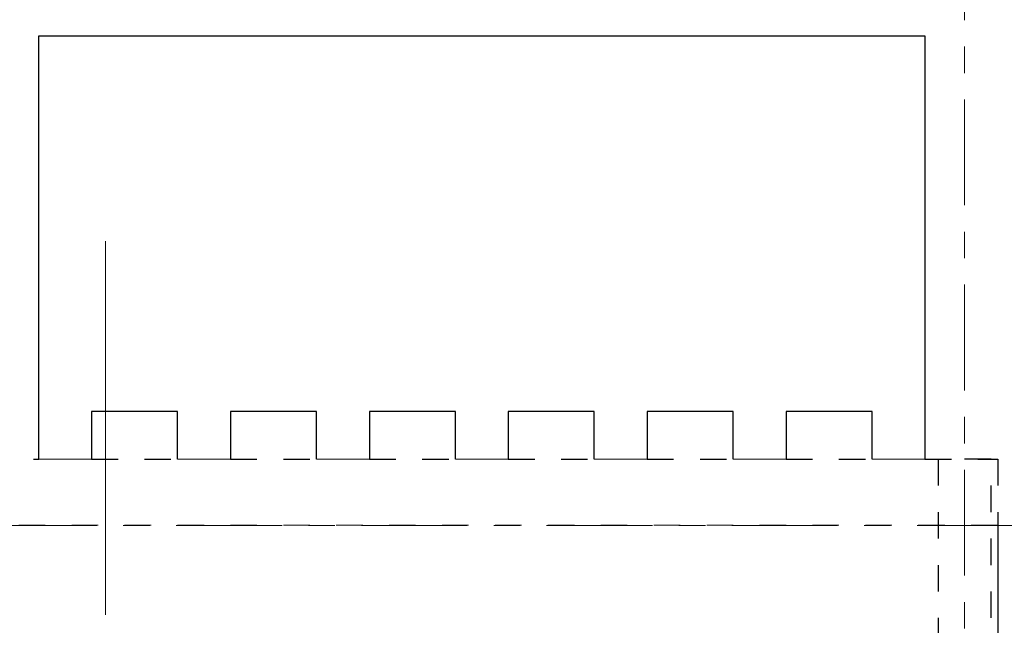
# Model space of a CAD drawing. Header units: metres. Extents: x -38 to 93, y -15 to 21.
# Tile 66 of 256: x 28.98 to 32.7, y 16.02 to 18.31. Entities that reach past the tile are written whole.
import ezdxf

# ---------------------------------------------------------------- set-up
doc = ezdxf.new("R2010")
doc.units = ezdxf.units.M
doc.header["$PDMODE"] = 65
for name, pattern in [('______11', [0.5, 0.4, -0.05, 0, -0.05]), ('______2', [0.0405, 0.03, -0.0105]), ('______3', [0.5, 0.4, -0.1]), ('______5', [1.1, 0.8, -0.1, 0.1, -0.1])]:
    doc.linetypes.add(name, pattern=pattern)
for name, color, linetype, lineweight in [('XR$1$Осевая линия (1)', 7, '______5', 13), ('XR$1$Размерная линия (1)', 7, 'Continuous', 13), ('XR$4$Балка (1)', 7, '______3', 13), ('XR$4$Перекрытие (1)', 7, 'Continuous', 35)]:
    doc.layers.add(name, color=color, linetype=linetype, lineweight=lineweight)
doc.layers.add('XR$6$Стена_ бетон несущ.', color=7, linetype='Continuous', lineweight=70, true_color=0xb4b496)
doc.styles.add('ISOCPEUR', font='txt')
doc.dimstyles.new('DIMSTYLE_3', dxfattribs={"dimtxt": 0.2, "dimasz": 0.2, "dimexe": 0, "dimexo": 0, "dimgap": 0.1, "dimtad": 2, "dimdec": 0, "dimlfac": 1000, "dimrnd": 5, "dimzin": 12, "dimdsep": 46, "dimtxsty": 'ISOCPEUR', "dimblk1": 'ALL_ML_STRICH', "dimblk2": 'ALL_ML_STRICH', "dimsah": 1, "dimcen": 0, "dimclrd": 7, "dimclre": 256, "dimclrt": 7, "dimadec": 0, "dimazin": 0, "dimtfac": 1, "dimtdec": 0, "dimtix": 1, "dimtmove": 2, "dimatfit": 3, "dimfxl": 0, "dimtzin": 0, "dimlwd": 0, "dimlwe": -3, "dimarcsym": 0})

# ---------------------------------------------------------------- blocks, each defined once
blk = doc.blocks.new('ALL_ML_STRICH')
at = {"color": 0, "linetype": 'ByBlock', "lineweight": -2}
for p, q in [((0, -0.5), (0, 0.5)), ((-0.3, -0.3), (0.3, 0.3)), ((-1, 0), (0.5, 0))]:
    blk.add_line(p, q, dxfattribs=at)
blk = doc.blocks.new('*D10')
at = {"layer": 'DEFPOINTS', "color": 7, "linetype": 'Continuous', "lineweight": 13, "transparency": 33554687}
for p in [(0.5, 19.5574), (0.5, 19.3768), (61.6, 17.1197)]:
    blk.add_point(p, dxfattribs=at)
at = {"layer": 'XR$1$Размерная линия (1)', "color": 9, "linetype": 'Continuous', "lineweight": -2, "true_color": 0xc7c7c7, "transparency": 33554687}
for p, q in [((0.5, 19.3568), (0.5, 19.5574)), ((61.6, 17.1397), (61.6, 19.5574))]:
    blk.add_line(p, q, dxfattribs=at)
at = {"layer": 'XR$1$Размерная линия (1)', "color": 7, "linetype": 'Continuous', "lineweight": -2, "transparency": 33554687}
blk.add_line((0.5, 19.5574), (61.6, 19.5574), dxfattribs=at)
at = {"layer": 'XR$1$Размерная линия (1)', "color": 7, "linetype": 'Continuous', "lineweight": 13, "transparency": 33554687, "xscale": 0.2, "yscale": 0.2, "zscale": 0.2, "rotation": 180}
blk.add_blockref('ALL_ML_STRICH', (0.5, 19.5574), dxfattribs=at)
at = {"layer": 'XR$1$Размерная линия (1)', "color": 7, "linetype": 'Continuous', "lineweight": 13, "transparency": 33554687, "xscale": 0.2, "yscale": 0.2, "zscale": 0.2}
blk.add_blockref('ALL_ML_STRICH', (61.6, 19.5574), dxfattribs=at)
at = {"layer": 'XR$1$Размерная линия (1)', "color": 7, "linetype": 'Continuous', "lineweight": 13, "transparency": 33554687, "insert": (31.1, 19.7074), "char_height": 0.2, "width": 1, "attachment_point": 5, "style": 'ISOCPEUR'}
blk.add_mtext('\\A1;{61100}', dxfattribs=at)

msp = doc.modelspace()

# ---------------------------------------------------------------- linework, layer by layer
at = {"color": 52, "linetype": 'Continuous', "lineweight": 13, "transparency": 33554687}
msp.add_line((29.3023, 17.4744), (29.3023, 16.0616), dxfattribs=at)
msp.add_line((29.3023, 17.4744), (29.3023, 16.0616), dxfattribs=at)
at = {"layer": 'XR$1$Осевая линия (1)', "color": 253, "linetype": '______11', "lineweight": 13, "true_color": 0xa0a0a0, "transparency": 33554687}
for p, q in [((32.55, -3.39), (32.55, 19.78)), ((-2.63, 16.4), (62.6, 16.4))]:
    msp.add_line(p, q, dxfattribs=at)
at = {"layer": 'XR$4$Балка (1)', "color": 7, "linetype": '______2', "lineweight": 25, "transparency": 33554687}
for p, q in [((26.03, 16.6502), (29.0501, 16.6502)), ((29.2501, 16.6502), (29.5751, 16.6502)), ((29.7751, 16.6502), (30.1001, 16.6502)), ((30.3001, 16.6502), (30.6251, 16.6502)), ((30.8251, 16.6502), (31.1501, 16.6502)), ((31.3501, 16.6502), (31.6751, 16.6502)), ((31.8751, 16.6502), (32.2001, 16.6502)), ((32.4001, 16.6502), (32.675, 16.6502)), ((32.675, 16.6502), (32.675, 16.4002))]:
    msp.add_line(p, q, dxfattribs=at)
at = {"layer": 'XR$4$Балка (1)', "color": 7, "linetype": '______2', "lineweight": 18, "transparency": 33554687}
for p, q in [((29.0501, 16.6502), (29.2501, 16.6502)), ((29.5751, 16.6502), (29.7751, 16.6502)), ((30.1001, 16.6502), (30.3001, 16.6502)), ((30.6251, 16.6502), (30.8251, 16.6502)), ((31.1501, 16.6502), (31.3501, 16.6502)), ((31.6751, 16.6502), (31.8751, 16.6502)), ((32.2001, 16.6502), (32.4001, 16.6502))]:
    msp.add_line(p, q, dxfattribs=at)
at = {"layer": 'XR$4$Перекрытие (1)', "color": 7, "linetype": 'Continuous', "lineweight": 25, "transparency": 33554687}
for p, q in [((29.0501, 16.8302), (29.0501, 18.2502)), ((29.0501, 18.2502), (32.4001, 18.2502)), ((32.4001, 18.2502), (32.4001, 16.8302)), ((29.0501, 16.6502), (29.0501, 16.8302)), ((29.5751, 16.8302), (29.2501, 16.8302)), ((29.2501, 16.8302), (29.2501, 16.6502)), ((29.5751, 16.6502), (29.5751, 16.8302)), ((30.1001, 16.8302), (29.7751, 16.8302)), ((29.7751, 16.8302), (29.7751, 16.6502)), ((30.1001, 16.6502), (30.1001, 16.8302)), ((30.3001, 16.8302), (30.3001, 16.6502)), ((30.6251, 16.8302), (30.3001, 16.8302)), ((30.6251, 16.6502), (30.6251, 16.8302)), ((31.1501, 16.8302), (30.8251, 16.8302)), ((30.8251, 16.8302), (30.8251, 16.6502)), ((31.1501, 16.6502), (31.1501, 16.8302)), ((31.6751, 16.8302), (31.3501, 16.8302)), ((31.3501, 16.8302), (31.3501, 16.6502)), ((31.6751, 16.6502), (31.6751, 16.8302)), ((32.2001, 16.8302), (31.8751, 16.8302)), ((31.8751, 16.8302), (31.8751, 16.6502)), ((32.2001, 16.6502), (32.2001, 16.8302)), ((32.4001, 16.8302), (32.4001, 16.6502)), ((32.675, 16.4002), (32.675, -0.25))]:
    msp.add_line(p, q, dxfattribs=at)
at = {"layer": 'XR$4$Перекрытие (1)', "color": 7, "linetype": '______2', "lineweight": 18, "transparency": 33554687}
for p, q in [((29.2501, 16.6502), (29.0501, 16.6502)), ((29.2501, 16.6502), (29.0501, 16.6502)), ((29.7751, 16.6502), (29.5751, 16.6502)), ((29.7751, 16.6502), (29.5751, 16.6502)), ((30.3001, 16.6502), (30.1001, 16.6502)), ((30.3001, 16.6502), (30.1001, 16.6502)), ((30.8251, 16.6502), (30.6251, 16.6502)), ((30.8251, 16.6502), (30.6251, 16.6502)), ((31.3501, 16.6502), (31.1501, 16.6502)), ((31.3501, 16.6502), (31.1501, 16.6502)), ((31.8751, 16.6502), (31.6751, 16.6502)), ((31.8751, 16.6502), (31.6751, 16.6502)), ((32.4001, 16.6502), (32.2001, 16.6502)), ((32.4001, 16.6502), (32.2001, 16.6502)), ((32.675, 16.4002), (26.03, 16.4002))]:
    msp.add_line(p, q, dxfattribs=at)
at = {"layer": 'XR$6$Стена_ бетон несущ.', "color": 253, "linetype": '______2', "lineweight": -3, "true_color": 0xa0a0a0, "transparency": 33554687}
for p, q in [((32.45, 16.65), (32.45, 15.78)), ((32.65, 16.65), (32.45, 16.65)), ((32.65, 15.65), (32.65, 16.65))]:
    msp.add_line(p, q, dxfattribs=at)

# ---------------------------------------------------------------- dimensions: what is measured, and where the dimension line sits
at = {"layer": 'XR$1$Размерная линия (1)', "color": 7, "linetype": 'Continuous', "lineweight": 13, "transparency": 33554687}
dim = msp.add_linear_dim(base=(61.6, 19.5574), p1=(0.5, 19.3568), p2=(61.6, 17.1397), dimstyle='DIMSTYLE_3', override={"dimpost": '<>', "dimclrd": 7, "dimclre": 9, "dimclrt": 7, "dimlwd": 0, "dimlwe": 65533}, dxfattribs=at)
dim.commit()
dim.dimension.update_dxf_attribs({"geometry": '*D10', "text_midpoint": (31.1, 19.7074), "dimtype": 160})

doc.saveas('drawing.dxf')
